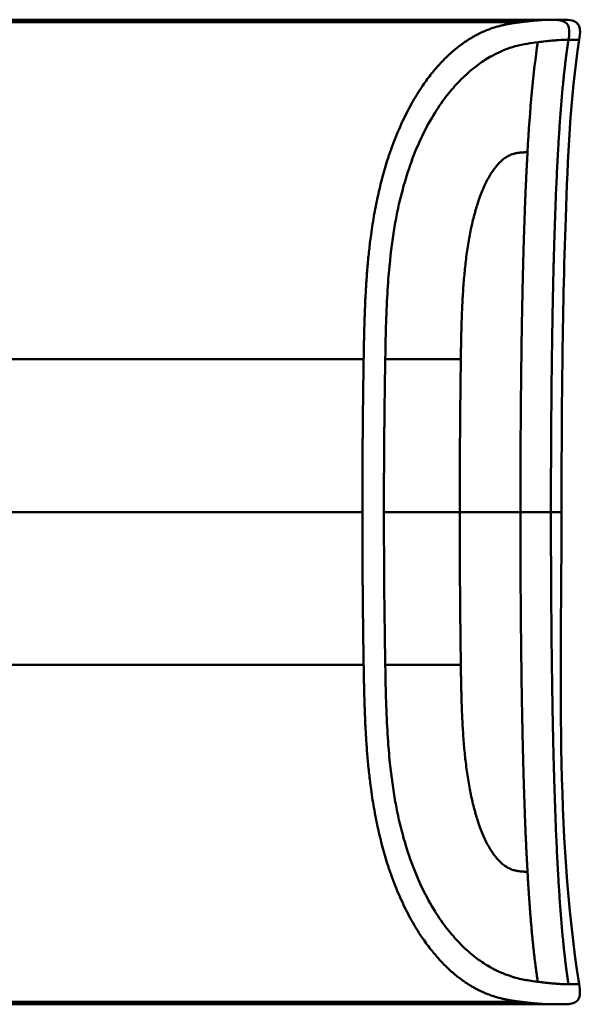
# Model space of a CAD drawing. Header units: millimetres. Extents: x 20 to 833, y 20 to 574.
# Tile 18 of 23: x 435 to 452, y 402 to 432. Entities that reach past the tile are written whole.
import ezdxf

# ---------------------------------------------------------------- set-up
doc = ezdxf.new("R2010")
doc.units = ezdxf.units.MM
doc.header["$LTSCALE"] = 2
doc.layers.add('Sichtbare Kanten(DIN)', color=7, linetype='Continuous', lineweight=50)
doc.layers.add('Sichtbare tangentiale Kanten(DIN)', color=7, linetype='Continuous', lineweight=50)

msp = doc.modelspace()

# ---------------------------------------------------------------- linework, layer by layer
at = {"layer": 'Sichtbare Kanten(DIN)'}
for p, q in [((439.756, 432.136), (420.267, 432.136)), ((420.267, 432.058), (449.983, 432.058)), ((435.756, 432.079), (435.758, 432.113)), ((437.328, 432.074), (435.756, 432.079)), ((435.758, 432.113), (437.33, 432.119)), ((435.758, 432.113), (435.758, 432.079)), ((437.33, 432.119), (437.328, 432.074)), ((437.539, 432.079), (437.541, 432.113)), ((438.38, 432.079), (437.539, 432.079)), ((437.541, 432.113), (437.541, 432.079)), ((437.541, 432.113), (438.382, 432.113)), ((438.382, 432.113), (438.38, 432.079)), ((439.756, 432.136), (449.983, 432.136)), ((449.983, 432.136), (449.983, 432.058)), ((449.983, 432.136), (450.929, 432.136)), ((450.935, 432.136), (450.935, 432.136)), ((439.756, 402.135), (420.267, 402.135)), ((434.799, 402.139), (434.799, 402.168)), ((434.799, 402.168), (436.271, 402.168)), ((436.286, 402.139), (434.799, 402.139)), ((435.076, 402.168), (435.076, 402.163)), ((435.076, 402.152), (435.076, 402.163)), ((436.271, 402.163), (435.076, 402.163)), ((435.076, 402.152), (435.076, 402.148)), ((435.076, 402.152), (436.139, 402.152)), ((435.076, 402.141), (435.076, 402.148)), ((436.139, 402.148), (435.076, 402.148)), ((435.076, 402.141), (436.286, 402.141)), ((436.139, 402.152), (436.139, 402.148)), ((436.271, 402.168), (436.271, 402.163)), ((436.286, 402.141), (436.286, 402.139)), ((436.804, 402.168), (437.769, 402.168)), ((436.804, 402.139), (436.804, 402.168)), ((437.085, 402.139), (436.804, 402.139)), ((437.085, 402.168), (437.085, 402.163)), ((437.085, 402.163), (437.085, 402.15)), ((437.085, 402.15), (437.085, 402.147)), ((437.085, 402.147), (437.085, 402.139)), ((437.709, 402.147), (437.085, 402.147)), ((437.709, 402.15), (437.709, 402.147)), ((438.002, 402.148), (438.002, 402.151)), ((438.177, 402.156), (438.177, 402.166)), ((438.264, 402.143), (438.264, 402.139)), ((438.583, 402.139), (438.264, 402.139)), ((439.756, 402.135), (450.935, 402.135))]:
    msp.add_line(p, q, dxfattribs=at)
for points, degree, knots in [([(450.935, 432.136), (450.936, 432.136), (450.938, 432.136), (450.941, 432.136), (450.942, 432.136), (450.945, 432.136), (450.947, 432.136), (450.951, 432.136), (450.954, 432.136), (450.96, 432.136), (450.964, 432.136), (450.968, 432.136), (450.97, 432.136), (450.97, 432.136), (450.97, 432.136), (450.97, 432.136)], 3, [0, 0, 0, 0, 0.000404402, 0.000404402, 0.000854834, 0.000854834, 0.001462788, 0.001462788, 0.002449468, 0.002449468, 0.004271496, 0.004271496, 0.005378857, 0.005378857, 0.005675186, 0.005675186, 0.005675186, 0.005675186]), ([(450.942, 432.136), (451.011, 432.136), (451.08, 432.136), (451.175, 432.136), (451.201, 432.136), (451.235, 432.136), (451.245, 432.136), (451.256, 432.136), (451.259, 432.136), (451.261, 432.136), (451.262, 432.136), (451.262, 432.136), (451.263, 432.136), (451.263, 432.136), (451.263, 432.136), (451.263, 432.136), (451.263, 432.136), (451.264, 432.136), (451.264, 432.136), (451.265, 432.136), (451.265, 432.136), (451.267, 432.136), (451.267, 432.136), (451.268, 432.136), (451.269, 432.136), (451.27, 432.136), (451.272, 432.136), (451.276, 432.136), (451.278, 432.136), (451.291, 432.136), (451.302, 432.136), (451.397, 432.135), (451.484, 432.132), (451.607, 432.099), (451.648, 432.082), (451.7, 432.045), (451.716, 432.03), (451.744, 431.998), (451.756, 431.981), (451.785, 431.924), (451.796, 431.882), (451.814, 431.735), (451.795, 431.629), (451.779, 431.525)], 3, [6.452815, 6.452815, 6.452815, 6.452815, 11.276396, 11.276396, 13.088131, 13.088131, 13.692043, 13.692043, 13.893347, 13.893347, 13.943673, 13.943673, 13.968836, 13.968836, 13.975126, 13.975126, 13.978272, 13.978272, 13.979847, 13.979847, 13.980658, 13.980658, 13.980857, 13.980857, 13.981056, 13.981056, 13.981451, 13.981451, 13.982238, 13.982238, 13.985384, 13.985384, 14.010906, 14.010906, 14.023723, 14.023723, 14.030058, 14.030058, 14.036391, 14.036391, 14.049147, 14.049147, 14.080709, 14.080709, 14.080709, 14.080709]), ([(451.779, 431.525), (451.5, 429.732), (451.433, 427.911), (451.265, 423.112), (451.244, 420.123), (451.244, 417.135)], 3, [0, 0, 0, 0, 0.544198, 0.544198, 1.440627, 1.440627, 1.440627, 1.440627]), ([(451.779, 402.746), (451.794, 402.648), (451.811, 402.55), (451.801, 402.423), (451.797, 402.394), (451.783, 402.347), (451.776, 402.329), (451.758, 402.294), (451.747, 402.277), (451.722, 402.247), (451.708, 402.233), (451.66, 402.196), (451.623, 402.178), (451.548, 402.154), (451.508, 402.147), (451.43, 402.138), (451.39, 402.136), (451.347, 402.135), (451.342, 402.135), (451.332, 402.135), (451.328, 402.135), (451.319, 402.135), (451.315, 402.135), (451.309, 402.135), (451.307, 402.135), (451.297, 402.135), (451.295, 402.135), (451.286, 402.135), (451.286, 402.135), (451.281, 402.135), (451.278, 402.135), (451.269, 402.135), (451.267, 402.135), (451.261, 402.135), (451.26, 402.135), (451.258, 402.135), (451.258, 402.135), (451.257, 402.135), (451.257, 402.135), (451.257, 402.135), (451.257, 402.135), (451.256, 402.135), (451.256, 402.135), (451.256, 402.135), (451.256, 402.135), (451.256, 402.135), (451.256, 402.135), (451.256, 402.135)], 3, [0, 0, 0, 0, 0.0294977, 0.0294977, 0.0381619, 0.0381619, 0.0440713, 0.0440713, 0.0499905, 0.0499905, 0.0559122, 0.0559122, 0.0678949, 0.0678949, 0.0797343, 0.0797343, 0.0915274, 0.0915274, 0.0930013, 0.0930013, 0.0944832, 0.0944832, 0.0959796, 0.0959796, 0.0974664, 0.0974664, 0.1034692, 0.1034692, 0.1270507, 0.1270507, 0.1879011, 0.1879011, 0.2107211, 0.2107211, 0.215001, 0.215001, 0.2153689, 0.2153689, 0.2155531, 0.2155531, 0.2155992, 0.2155992, 0.2156456, 0.2156456, 0.2156571, 0.2156571, 0.2156688, 0.2156688, 0.2156688, 0.2156688]), ([(438.264, 402.139), (438.172, 402.14), (438.079, 402.141), (437.894, 402.144), (437.802, 402.145), (437.709, 402.147)], 3, [-0.1005752, -0.1005752, -0.1005752, -0.1005752, -0.0502881, -0.0502881, -0.000001, -0.000001, -0.000001, -0.000001]), ([(437.769, 402.168), (437.844, 402.168), (437.92, 402.168), (437.992, 402.167), (438.066, 402.167), (438.136, 402.166), (438.198, 402.165), (438.253, 402.164), (438.299, 402.163), (438.336, 402.162), (438.379, 402.161), (438.406, 402.16), (438.42, 402.159), (438.429, 402.158), (438.433, 402.157), (438.433, 402.156), (438.433, 402.155), (438.43, 402.154), (438.403, 402.153), (438.381, 402.152), (438.346, 402.151), (438.298, 402.15), (438.261, 402.149), (438.218, 402.149), (438.17, 402.149), (438.118, 402.148), (438.061, 402.148), (438.002, 402.148)], 3, [0, 0, 0, 0, 0.0225711, 0.0225711, 0.0225711, 0.0454923, 0.0454923, 0.0454923, 0.0656128, 0.0656128, 0.0656128, 0.088775, 0.088775, 0.088775, 0.1028625, 0.1028625, 0.1028625, 0.1164275, 0.1164275, 0.1164275, 0.1276054, 0.1276054, 0.1276054, 0.1362092, 0.1362092, 0.1362092, 0.1454311, 0.1454311, 0.1454311, 0.1454311]), ([(438.002, 402.148), (438.099, 402.146), (438.196, 402.144), (438.39, 402.141), (438.486, 402.14), (438.583, 402.139)], 3, [-0.1052572, -0.1052572, -0.1052572, -0.1052572, -0.0526291, -0.0526291, -0.000001, -0.000001, -0.000001, -0.000001]), ([(450.935, 402.135), (450.935, 402.135), (450.936, 402.135), (450.941, 402.135), (450.945, 402.135), (450.949, 402.135), (450.954, 402.135), (450.956, 402.135)], 5, [0, 0, 0, 0, 0, 0, 0.00005315, 0.00605576, 0.01942274, 0.01942274, 0.01942274, 0.01942274, 0.01942274, 0.01942274]), ([(451.07, 402.135), (451.066, 402.135), (451.056, 402.135), (451.039, 402.135), (451.015, 402.135), (450.988, 402.135), (450.964, 402.135), (450.948, 402.135), (450.938, 402.135), (450.935, 402.135)], 5, [5.269529, 5.269529, 5.269529, 5.269529, 5.269529, 5.269529, 5.666285, 6.463001, 7.259718, 8.056434, 8.413102, 8.413102, 8.413102, 8.413102, 8.413102, 8.413102]), ([(451.256, 402.135), (451.208, 402.135), (451.249, 402.135), (451.071, 402.135), (451.042, 402.135), (451.003, 402.135), (450.995, 402.135), (450.97, 402.135), (450.967, 402.135), (450.96, 402.135), (450.96, 402.135), (450.958, 402.135), (450.958, 402.135), (450.957, 402.135), (450.957, 402.135), (450.957, 402.135), (450.957, 402.135), (450.956, 402.135)], 3, [0, 0, 0, 0, 0.407449, 0.407449, 0.5322968, 0.5322968, 0.5636556, 0.5636556, 0.5676213, 0.5676213, 0.5681208, 0.5681208, 0.5682446, 0.5682446, 0.5683062, 0.5683062, 0.5683445, 0.5683445, 0.5683445, 0.5683445]), ([(451.277, 402.135), (451.277, 402.135), (451.275, 402.135), (451.27, 402.135), (451.266, 402.135), (451.262, 402.135), (451.26, 402.135), (451.258, 402.135), (451.257, 402.135), (451.255, 402.135), (451.255, 402.135), (451.254, 402.135), (451.254, 402.135), (451.254, 402.135), (451.254, 402.135), (451.253, 402.135), (451.253, 402.135), (451.253, 402.135)], 3, [0.0356409, 0.0356409, 0.0356409, 0.0356409, 0.0964729, 0.0964729, 0.1925318, 0.1925318, 0.2285538, 0.2285538, 0.2555705, 0.2555705, 0.2606362, 0.2606362, 0.2608737, 0.2608737, 0.2610519, 0.2610519, 0.2610664, 0.2610664, 0.2610664, 0.2610664])]:
    msp.add_open_spline(points, degree=degree, knots=knots, dxfattribs=at)
for points in [[(451.244, 417.135), (451.244, 412.335), (451.04, 407.488), (451.779, 402.746)], [(451.779, 402.746), (451.779, 402.746), (451.779, 402.746), (451.779, 402.746)]]:
    msp.add_open_spline(points, degree=3, dxfattribs=at)
for points, weights, knots in [([(438.177, 402.156), (438.177, 402.157), (438.166, 402.158), (438.146, 402.159), (438.134, 402.159), (438.12, 402.16), (438.103, 402.16), (438.086, 402.16), (438.067, 402.161), (438.044, 402.161), (438.023, 402.161), (438, 402.162), (437.974, 402.162), (437.951, 402.162), (437.925, 402.162), (437.898, 402.162), (437.849, 402.163), (437.795, 402.163), (437.737, 402.163), (437.519, 402.163), (437.302, 402.163), (437.085, 402.163)], [1, 0.99534372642, 0.99534372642, 1, 0.998494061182, 0.998494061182, 1, 0.998460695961, 0.998460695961, 1, 0.998657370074, 0.998657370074, 1, 0.998874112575, 0.998874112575, 1, 0.996743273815, 0.996743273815, 1, 1, 1, 1], [0, 0, 0, 0, 0.0167499, 0.0167499, 0.0167499, 0.0259531, 0.0259531, 0.0259531, 0.0351695, 0.0351695, 0.0351695, 0.0438009, 0.0438009, 0.0438009, 0.0518097, 0.0518097, 0.0518097, 0.065886, 0.065886, 0.065886, 0.1311352, 0.1311352, 0.1311352, 0.1311352]), ([(437.085, 402.15), (437.302, 402.15), (437.519, 402.15), (437.737, 402.15), (437.772, 402.15), (437.805, 402.15), (437.836, 402.151), (437.871, 402.151), (437.903, 402.151), (437.933, 402.151), (437.967, 402.151), (437.997, 402.151), (438.024, 402.151), (438.054, 402.152), (438.079, 402.152), (438.1, 402.152), (438.127, 402.153), (438.147, 402.153), (438.16, 402.154), (438.171, 402.155), (438.177, 402.155), (438.177, 402.156)], [1, 1, 1, 1, 0.99849745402, 0.99849745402, 1, 0.998977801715, 0.998977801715, 1, 0.999210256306, 0.999210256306, 1, 0.999393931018, 0.999393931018, 1, 0.999355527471, 0.999355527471, 1, 0.999661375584, 0.999661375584, 1], [0, 0, 0, 0, 0.0652493, 0.0652493, 0.0652493, 0.0751466, 0.0751466, 0.0751466, 0.0849511, 0.0849511, 0.0849511, 0.0950243, 0.0950243, 0.0950243, 0.1051429, 0.1051429, 0.1051429, 0.1194039, 0.1194039, 0.1194039, 0.1309839, 0.1309839, 0.1309839, 0.1309839])]:
    msp.add_rational_spline(points, weights, degree=3, knots=knots, dxfattribs=at)
at = {"layer": 'Sichtbare tangentiale Kanten(DIN)'}
for p, q in [((451.456, 431.525), (451.455, 431.525)), ((420.267, 421.793), (445.218, 421.793)), ((445.876, 421.793), (448.177, 421.793)), ((448.177, 421.793), (448.177, 421.802)), ((445.179, 417.135), (425.21, 417.135)), ((420.267, 412.477), (445.218, 412.477)), ((445.876, 412.477), (448.177, 412.477)), ((448.177, 412.477), (448.177, 412.469)), ((420.267, 402.213), (449.983, 402.213))]:
    msp.add_line(p, q, dxfattribs=at)
for centre, major_axis, start_param, end_param in [((448.453, 416.576), (-0.016, 10.727), 1.062815, 1.518592), ((448.453, 417.695), (-0.016, -10.727), 4.764655, 5.220371)]:
    msp.add_ellipse(centre, major_axis=major_axis, ratio=0.028644, start_param=start_param, end_param=end_param, dxfattribs=at)
for points, degree, knots in [([(449.983, 432.058), (449.983, 432.058), (449.869, 432.044), (449.624, 432.011), (449.222, 431.934), (448.617, 431.72), (447.729, 431.101), (446.811, 429.989), (445.991, 428.31), (445.456, 426.206), (445.288, 424.43), (445.242, 423.108), (445.226, 422.235), (445.218, 421.797), (445.218, 421.793)], 5, [0, 0, 0, 0, 0, 0, 0.000234, 0.217926, 0.435619, 0.653311, 0.871004, 1.088696, 1.306388, 1.524081, 1.741773, 1.743874, 1.743874, 1.743874, 1.743874, 1.743874, 1.743874]), ([(450.935, 432.136), (450.913, 432.136), (450.885, 432.135), (450.831, 432.134), (450.802, 432.133), (450.741, 432.13), (450.708, 432.129), (450.64, 432.124), (450.604, 432.122), (450.528, 432.116), (450.488, 432.113), (450.405, 432.105), (450.361, 432.101), (450.27, 432.091), (450.222, 432.086), (450.123, 432.075), (450.072, 432.069), (450.007, 432.061), (449.995, 432.059), (449.983, 432.058)], 3, [0, 0, 0, 0, 0.0622178, 0.0622178, 0.1250937, 0.1250937, 0.1879696, 0.1879696, 0.2508455, 0.2508455, 0.3137214, 0.3137214, 0.3765973, 0.3765973, 0.4394731, 0.4394731, 0.502349, 0.502349, 0.5158954, 0.5158954, 0.5158954, 0.5158954]), ([(450.942, 432.136), (451.206, 432.136), (451.416, 432.086), (451.467, 431.898), (451.494, 431.797), (451.478, 431.667), (451.456, 431.525)], 3, [0, 0, 0, 0, 0.650419, 0.650419, 0.650419, 1, 1, 1, 1]), ([(450.52, 431.449), (450.32, 431.425), (450.09, 431.395), (449.835, 431.324), (449.623, 431.265), (449.394, 431.178), (449.148, 431.046), (449.127, 431.035), (449.106, 431.023), (449.085, 431.011), (448.947, 430.934), (448.805, 430.841), (448.663, 430.734), (448.522, 430.628), (448.381, 430.508), (448.237, 430.368), (448.111, 430.245), (447.981, 430.105), (447.855, 429.951), (447.729, 429.798), (447.606, 429.632), (447.487, 429.452), (447.455, 429.405), (447.424, 429.356), (447.392, 429.305), (447.258, 429.09), (447.128, 428.855), (447.007, 428.605), (446.886, 428.355), (446.773, 428.088), (446.672, 427.809), (446.573, 427.54), (446.485, 427.259), (446.406, 426.965), (446.326, 426.671), (446.256, 426.361), (446.194, 426.028), (446.19, 426.004), (446.186, 425.981), (446.182, 425.96), (446.118, 425.606), (446.064, 425.221), (446.021, 424.809), (445.993, 424.543), (445.972, 424.291), (445.954, 424.022), (445.952, 423.986), (445.95, 423.953), (445.948, 423.922), (445.927, 423.594), (445.912, 423.256), (445.901, 422.905), (445.89, 422.553), (445.884, 422.289), (445.876, 421.793)], 3, [0, 0, 0, 0, 0.230762, 0.230762, 0.230762, 0.423227, 0.423227, 0.423227, 0.439515, 0.439515, 0.439515, 0.543734, 0.543734, 0.543734, 0.647952, 0.647952, 0.647952, 0.739173, 0.739173, 0.739173, 0.830393, 0.830393, 0.830393, 0.854195, 0.854195, 0.854195, 0.956483, 0.956483, 0.956483, 1.058772, 1.058772, 1.058772, 1.157514, 1.157514, 1.157514, 1.256255, 1.256255, 1.256255, 1.263482, 1.263482, 1.263482, 1.383867, 1.383867, 1.383867, 1.461303, 1.461303, 1.461303, 1.471606, 1.471606, 1.471606, 1.578168, 1.578168, 1.578168, 1.684731, 1.684731, 1.684731, 1.684731]), ([(451.455, 431.525), (451.453, 431.525), (451.451, 431.525), (451.449, 431.525), (451.422, 431.525), (451.392, 431.525), (451.362, 431.524), (451.283, 431.522), (451.186, 431.517), (451.075, 431.508), (451.065, 431.507), (451.055, 431.506), (451.045, 431.506), (451.015, 431.503), (450.985, 431.501), (450.954, 431.498), (450.828, 431.486), (450.684, 431.47), (450.52, 431.449)], 3, [0, 0, 0, 0, 0.0053162, 0.0053162, 0.0053162, 0.0755048, 0.0755048, 0.0755048, 0.2568405, 0.2568405, 0.2568405, 0.2725259, 0.2725259, 0.2725259, 0.3194664, 0.3194664, 0.3194664, 0.5075707, 0.5075707, 0.5075707, 0.5075707]), ([(451.779, 431.525), (451.779, 431.525), (451.778, 431.525), (451.778, 431.525), (451.778, 431.525), (451.777, 431.525), (451.777, 431.525), (451.776, 431.525), (451.773, 431.525), (451.768, 431.525), (451.763, 431.525), (451.756, 431.525), (451.746, 431.525), (451.736, 431.525), (451.724, 431.525), (451.708, 431.525), (451.704, 431.525), (451.699, 431.525), (451.694, 431.525), (451.681, 431.525), (451.666, 431.525), (451.65, 431.525), (451.626, 431.525), (451.598, 431.525), (451.566, 431.525), (451.534, 431.525), (451.497, 431.525), (451.456, 431.525)], 3, [0.1680898, 0.1680898, 0.1680898, 0.1680898, 0.2201433, 0.2201433, 0.2201433, 0.2290985, 0.2290985, 0.2290985, 0.3299892, 0.3299892, 0.3299892, 0.4391613, 0.4391613, 0.4391613, 0.5480388, 0.5480388, 0.5480388, 0.5800984, 0.5800984, 0.5800984, 0.6576871, 0.6576871, 0.6576871, 0.7681813, 0.7681813, 0.7681813, 0.8792555, 0.8792555, 0.8792555, 0.8792555]), ([(448.177, 421.802), (448.185, 422.326), (448.208, 423.707), (448.312, 425.238), (448.691, 427.046), (449.319, 427.917), (449.759, 428.093), (450.017, 428.085), (450.207, 428.101)], 5, [0, 0, 0, 0, 0, 0, 0.2491944, 0.4991944, 0.7491944, 0.9991944, 0.9991944, 0.9991944, 0.9991944, 0.9991944, 0.9991944]), ([(445.218, 421.793), (445.218, 421.793), (445.216, 421.677), (445.213, 421.445), (445.207, 421.097), (445.201, 420.625), (445.194, 420.047), (445.189, 419.463), (445.184, 418.883), (445.181, 418.299), (445.18, 417.834), (445.179, 417.485), (445.179, 417.252), (445.179, 417.135)], 5, [0, 0, 0, 0, 0, 0, 0.00002, 0.0581515, 0.116283, 0.1744144, 0.2325459, 0.2906774, 0.3488089, 0.4069404, 0.465034, 0.465034, 0.465034, 0.465034, 0.465034, 0.465034]), ([(445.179, 417.135), (445.179, 416.941), (445.179, 416.747), (445.18, 416.553), (445.18, 416.359), (445.181, 416.165), (445.181, 415.97), (445.182, 415.776), (445.183, 415.582), (445.184, 415.388), (445.186, 415.194), (445.187, 415), (445.189, 414.806), (445.19, 414.612), (445.192, 414.418), (445.194, 414.224), (445.196, 414.03), (445.199, 413.837), (445.201, 413.642), (445.204, 413.448), (445.206, 413.252), (445.209, 413.058), (445.212, 412.864), (445.215, 412.671), (445.218, 412.477)], 3, [0.000019, 0.000019, 0.000019, 0.000019, 0.0581611, 0.0581611, 0.0581611, 0.1162844, 0.1162844, 0.1162844, 0.1744076, 0.1744076, 0.1744076, 0.2325309, 0.2325309, 0.2325309, 0.2906542, 0.2906542, 0.2906542, 0.3487774, 0.3487774, 0.3487774, 0.4069007, 0.4069007, 0.4069007, 0.4650424, 0.4650424, 0.4650424, 0.4650424]), ([(445.835, 417.135), (445.835, 416.94), (445.835, 416.747), (445.836, 416.554), (445.838, 415.59), (445.845, 414.624), (445.858, 413.651), (445.86, 413.456), (445.863, 413.263), (445.866, 413.076), (445.869, 412.89), (445.872, 412.699), (445.875, 412.499), (445.875, 412.491), (445.876, 412.484), (445.876, 412.477)], 3, [0, 0, 0, 0, 0.0579521, 0.0579521, 0.0579521, 0.3477131, 0.3477131, 0.3477131, 0.4058533, 0.4058533, 0.4058533, 0.4636935, 0.4636935, 0.4636935, 0.4658128, 0.4658128, 0.4658128, 0.4658128]), ([(448.145, 417.135), (447.941, 417.135), (447.787, 417.135), (447.591, 417.135), (447.395, 417.135), (447.194, 417.135), (446.991, 417.135), (446.94, 417.135), (446.889, 417.135), (446.838, 417.135), (446.686, 417.135), (446.534, 417.135), (446.386, 417.135), (446.362, 417.135), (446.337, 417.135), (446.313, 417.135), (446.288, 417.135), (446.264, 417.135), (446.24, 417.135), (446.12, 417.135), (446.004, 417.135), (445.897, 417.135), (445.876, 417.135), (445.855, 417.135), (445.835, 417.135)], 3, [0, 0, 0, 0, 0.1300988, 0.1300988, 0.1300988, 0.2601975, 0.2601975, 0.2601975, 0.2927222, 0.2927222, 0.2927222, 0.3902963, 0.3902963, 0.3902963, 0.4065586, 0.4065586, 0.4065586, 0.422821, 0.422821, 0.422821, 0.5041327, 0.5041327, 0.5041327, 0.5203951, 0.5203951, 0.5203951, 0.5203951]), ([(450.92, 417.135), (451.075, 417.135), (451.165, 417.135), (451.209, 417.135), (451.237, 417.135), (451.244, 417.135), (451.244, 417.135)], 3, [0, 0, 0, 0, 0.4403832, 0.4403832, 0.4403832, 0.7212637, 0.7212637, 0.7212637, 0.7212637]), ([(445.218, 412.477), (445.218, 412.473), (445.226, 412.035), (445.242, 411.162), (445.288, 409.838), (445.456, 408.064), (445.992, 405.957), (446.814, 404.277), (447.73, 403.169), (448.62, 402.547), (449.234, 402.334), (449.633, 402.259), (449.871, 402.227), (449.983, 402.213)], 5, [0, 0, 0, 0, 0, 0, 0.002102, 0.219803, 0.437505, 0.655206, 0.872907, 1.090608, 1.308309, 1.52601, 1.743633, 1.743633, 1.743633, 1.743633, 1.743633, 1.743633]), ([(450.52, 402.821), (450.508, 402.823), (450.497, 402.824), (450.485, 402.826), (450.412, 402.835), (450.336, 402.845), (450.257, 402.858), (450.132, 402.878), (449.999, 402.903), (449.85, 402.944), (449.749, 402.972), (449.642, 403.006), (449.533, 403.048), (449.425, 403.09), (449.316, 403.138), (449.203, 403.196), (449.166, 403.215), (449.128, 403.235), (449.089, 403.257), (448.951, 403.335), (448.808, 403.428), (448.666, 403.534), (448.524, 403.641), (448.383, 403.761), (448.238, 403.901), (448.112, 404.025), (447.982, 404.165), (447.855, 404.319), (447.729, 404.472), (447.606, 404.638), (447.487, 404.819), (447.456, 404.865), (447.425, 404.913), (447.394, 404.962), (447.259, 405.177), (447.13, 405.412), (447.009, 405.662), (446.888, 405.912), (446.775, 406.179), (446.673, 406.458), (446.574, 406.728), (446.485, 407.009), (446.406, 407.304), (446.327, 407.599), (446.256, 407.909), (446.194, 408.242), (446.19, 408.266), (446.186, 408.288), (446.182, 408.309), (446.117, 408.673), (446.061, 409.067), (446.018, 409.492), (445.991, 409.751), (445.971, 409.997), (445.954, 410.259), (445.951, 410.29), (445.95, 410.32), (445.948, 410.348), (445.927, 410.675), (445.912, 411.013), (445.901, 411.365), (445.89, 411.718), (445.884, 411.981), (445.876, 412.477)], 3, [0, 0, 0, 0, 0.013527, 0.013527, 0.013527, 0.095792, 0.095792, 0.095792, 0.227559, 0.227559, 0.227559, 0.318199, 0.318199, 0.318199, 0.408838, 0.408838, 0.408838, 0.438587, 0.438587, 0.438587, 0.543091, 0.543091, 0.543091, 0.647595, 0.647595, 0.647595, 0.739004, 0.739004, 0.739004, 0.830413, 0.830413, 0.830413, 0.853725, 0.853725, 0.853725, 0.956085, 0.956085, 0.956085, 1.058446, 1.058446, 1.058446, 1.157356, 1.157356, 1.157356, 1.256266, 1.256266, 1.256266, 1.263312, 1.263312, 1.263312, 1.386941, 1.386941, 1.386941, 1.462444, 1.462444, 1.462444, 1.471505, 1.471505, 1.471505, 1.578132, 1.578132, 1.578132, 1.68476, 1.68476, 1.68476, 1.68476]), ([(448.177, 412.469), (448.185, 411.933), (448.208, 410.571), (448.311, 409.031), (448.692, 407.224), (449.318, 406.354), (449.761, 406.176), (450.067, 406.182), (450.207, 406.169)], 5, [0, 0, 0, 0, 0, 0, 0.2492, 0.4992, 0.7492, 0.9992, 0.9992, 0.9992, 0.9992, 0.9992, 0.9992]), ([(451.455, 402.745), (451.453, 402.745), (451.451, 402.745), (451.448, 402.745), (451.424, 402.746), (451.398, 402.746), (451.371, 402.746), (451.343, 402.747), (451.314, 402.748), (451.283, 402.75), (451.252, 402.751), (451.219, 402.753), (451.185, 402.755), (451.172, 402.756), (451.158, 402.756), (451.145, 402.757), (451.122, 402.759), (451.099, 402.761), (451.075, 402.763), (451.036, 402.766), (450.996, 402.769), (450.954, 402.773), (450.912, 402.777), (450.867, 402.781), (450.821, 402.786), (450.774, 402.791), (450.726, 402.796), (450.677, 402.802), (450.627, 402.808), (450.574, 402.814), (450.52, 402.821)], 3, [0, 0, 0, 0, 0.005938, 0.005938, 0.005938, 0.068767, 0.068767, 0.068767, 0.1314145, 0.1314145, 0.1314145, 0.1940469, 0.1940469, 0.1940469, 0.2177013, 0.2177013, 0.2177013, 0.256742, 0.256742, 0.256742, 0.3195011, 0.3195011, 0.3195011, 0.3822317, 0.3822317, 0.3822317, 0.4449585, 0.4449585, 0.4449585, 0.5075707, 0.5075707, 0.5075707, 0.5075707]), ([(451.779, 402.746), (451.779, 402.746), (451.778, 402.746), (451.778, 402.746), (451.778, 402.746), (451.777, 402.746), (451.777, 402.746), (451.776, 402.746), (451.773, 402.746), (451.768, 402.746), (451.763, 402.746), (451.756, 402.746), (451.746, 402.746), (451.736, 402.746), (451.724, 402.746), (451.708, 402.746), (451.702, 402.746), (451.695, 402.746), (451.688, 402.746), (451.677, 402.746), (451.664, 402.746), (451.649, 402.746), (451.626, 402.746), (451.598, 402.746), (451.565, 402.746), (451.534, 402.746), (451.497, 402.745), (451.457, 402.745), (451.456, 402.745), (451.456, 402.745), (451.455, 402.745)], 3, [0.1681613, 0.1681613, 0.1681613, 0.1681613, 0.2202767, 0.2202767, 0.2202767, 0.2309529, 0.2309529, 0.2309529, 0.3302295, 0.3302295, 0.3302295, 0.4395805, 0.4395805, 0.4395805, 0.5485418, 0.5485418, 0.5485418, 0.5906345, 0.5906345, 0.5906345, 0.6580998, 0.6580998, 0.6580998, 0.7689055, 0.7689055, 0.7689055, 0.8770848, 0.8770848, 0.8770848, 0.8799746, 0.8799746, 0.8799746, 0.8799746]), ([(449.983, 402.213), (449.983, 402.213), (449.991, 402.212), (450.03, 402.207), (450.1, 402.198), (450.198, 402.186), (450.318, 402.174), (450.449, 402.161), (450.569, 402.151), (450.677, 402.143), (450.774, 402.138), (450.843, 402.136), (450.891, 402.135), (450.92, 402.135), (450.935, 402.135)], 5, [0, 0, 0, 0, 0, 0, 0.0000789, 0.0138137, 0.0766896, 0.1395656, 0.2024415, 0.2653174, 0.3281933, 0.3910693, 0.4539452, 0.516768, 0.516768, 0.516768, 0.516768, 0.516768, 0.516768])]:
    msp.add_open_spline(points, degree=degree, knots=knots, dxfattribs=at)
for points, degree in [([(450.207, 428.101), (450.281, 429.415), (450.38, 430.544), (450.52, 431.449)], 3), ([(450.92, 417.136), (450.92, 420.61), (450.958, 424.085), (451.032, 427.235), (451.176, 429.736), (451.455, 431.525)], 5), ([(450.207, 428.101), (450.106, 426.307), (450.045, 424.231), (450.009, 421.938), (449.991, 419.537), (449.991, 417.136)], 5), ([(449.991, 417.135), (449.565, 417.135), (448.95, 417.135), (448.145, 417.135)], 3), ([(450.207, 406.169), (450.106, 407.963), (450.045, 410.04), (450.009, 412.333), (449.991, 414.734), (449.991, 417.135)], 5), ([(449.991, 417.135), (450.412, 417.135), (450.717, 417.135), (450.92, 417.135)], 3), ([(450.92, 417.135), (450.92, 413.66), (450.958, 410.186), (451.032, 407.036), (451.176, 404.535), (451.455, 402.745)], 5), ([(450.207, 406.169), (450.251, 405.386), (450.303, 404.651), (450.364, 403.976), (450.436, 403.366), (450.52, 402.821)], 5)]:
    msp.add_open_spline(points, degree=degree, dxfattribs=at)
msp.add_rational_spline([(445.835, 417.136), (445.835, 417.232), (445.835, 417.329), (445.835, 417.425), (445.835, 417.522), (445.836, 417.618), (445.836, 417.715), (445.837, 418.487), (445.842, 419.26), (445.851, 420.033), (445.853, 420.219), (445.855, 420.411), (445.858, 420.612), (445.86, 420.816), (445.863, 421.01), (445.866, 421.194), (445.869, 421.377), (445.872, 421.569), (445.875, 421.772), (445.875, 421.779), (445.876, 421.786), (445.876, 421.793)], [1, 1, 1, 1, 1.00008958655, 1.00008958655, 1, 1, 1, 1, 1.00223380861, 1.00223380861, 1, 1.00382742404, 1.00382742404, 1, 1.00355055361, 1.00355055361, 1, 1, 1, 1], degree=3, knots=[0, 0, 0, 0, 0.0289474, 0.0289474, 0.0289474, 0.0578949, 0.0578949, 0.0578949, 0.2897354, 0.2897354, 0.2897354, 0.347694, 0.347694, 0.347694, 0.4058538, 0.4058538, 0.4058538, 0.4636922, 0.4636922, 0.4636922, 0.4658129, 0.4658129, 0.4658129, 0.4658129], dxfattribs=at)

doc.saveas('drawing.dxf')
